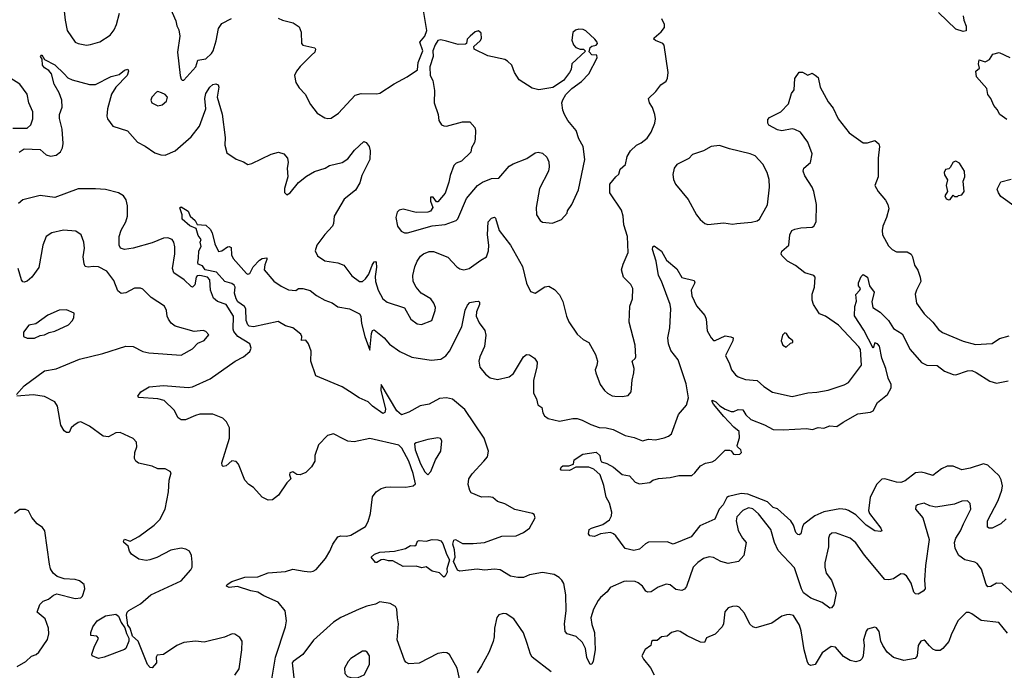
# Model space of a CAD drawing. Extents: x 2220520 to 2384350, y 721165 to 893491.
# Tile 228 of 256: x 2277203 to 2283988, y 853034 to 857519. Entities that reach past the tile are written whole.
import ezdxf

# ---------------------------------------------------------------- set-up
doc = ezdxf.new("R2010")
doc.units = 0

msp = doc.modelspace()

# ---------------------------------------------------------------- linework, layer by layer
at = {"layer": '0CON20XD'}
for points in [[(2277499.5, 857665), (2277515.6, 857515), (2277530, 857445), (2277585, 857363.8), (2277605, 857354), (2277664.2, 857344.2), (2277691.7, 857348.3), (2277754.3, 857365.7), (2277826.9, 857413.1), (2277855, 857450), (2277871.1, 857485), (2277890, 857565)], [(2278238, 857605), (2278278.8, 857511.2), (2278285, 857477.5), (2278299.7, 857449.7), (2278307.5, 857405), (2278291.2, 857295), (2278310, 857135), (2278315, 857110), (2278323, 857103), (2278335, 857102.5), (2278415.7, 857195), (2278430.9, 857239.1), (2278485, 857250), (2278525, 857285.7), (2278536.2, 857305), (2278555.8, 857374.2), (2278572.4, 857457.6), (2278595, 857492.2), (2278663.1, 857526.9)], [(2278985, 857530), (2279015, 857515.7), (2279087.7, 857497.7), (2279129.5, 857469.5), (2279143.6, 857433.6), (2279143.9, 857353.9), (2279155, 857343.8), (2279235.9, 857325.9), (2279242.5, 857315), (2279237.5, 857295), (2279215, 857273.3), (2279135, 857196.2), (2279111.2, 857165), (2279096.7, 857135), (2279106.7, 857086.7), (2279129.5, 857049.5), (2279171.2, 857005), (2279207.5, 856935), (2279254, 856875), (2279305, 856842.5), (2279327, 856837), (2279348.9, 856841.1), (2279400, 856875), (2279515, 856998.9), (2279555, 857010), (2279665, 857007.1), (2279685, 857013.1), (2279783.5, 857076.5), (2279874.2, 857125.8), (2279945, 857174.4), (2279950, 857225), (2279981, 857305), (2279960.4, 857365), (2279995.2, 857404.8), (2280008, 857445), (2279984.3, 857595)], [(2283704, 857545), (2283708.8, 857515), (2283726, 857475), (2283725, 857442.5), (2283705, 857436.7), (2283653.2, 857453.2), (2283535, 857568.6)], [(2279632.9, 855827.1), (2279645, 855848.8), (2279655, 855853.3), (2279659.2, 855845), (2279662.8, 855812.8), (2279652.2, 855747.8), (2279654.4, 855715), (2279673.8, 855653.8), (2279705.6, 855595), (2279735, 855571.9), (2279855, 855533.3), (2279897.5, 855455), (2279943.1, 855423.1), (2279971.7, 855418.3), (2280043.9, 855446.1), (2280067.1, 855515), (2280068.1, 855535), (2280056.9, 855565), (2280036, 855596), (2279970, 855635), (2279935, 855674.2), (2279914.7, 855714.7), (2279911.2, 855755), (2279925.4, 855815), (2279941.5, 855855), (2279965, 855889.4), (2279985, 855905.7), (2280025, 855922), (2280055, 855920.5), (2280152.4, 855882.4), (2280215, 855814.4), (2280235, 855801.8), (2280264.5, 855795.5), (2280299.2, 855805), (2280380.5, 855860.5), (2280420.8, 855885), (2280434.4, 855925.6), (2280436.5, 855965), (2280426.4, 856036.4), (2280431.9, 856125), (2280455, 856151.2), (2280475, 856156.7), (2280481.7, 856151.7), (2280508.1, 856065), (2280584.7, 855964.7), (2280668.1, 855818.1), (2280695, 855702.5), (2280722.5, 855645), (2280755, 855633.3), (2280822.3, 855677.7), (2280848.3, 855681.7), (2280889.1, 855659.1), (2280922.1, 855622.1), (2280945.5, 855575.5), (2280970.8, 855475), (2280987.3, 855437.3), (2281045, 855351.2), (2281085.7, 855315.7), (2281125, 855293.8), (2281171.7, 855211.7), (2281184, 855165), (2281181.2, 855135), (2281167.5, 855105), (2281173.9, 855083.9), (2281202.5, 855005), (2281232.6, 854962.6), (2281254.1, 854944.1), (2281285, 854926.5), (2281305, 854923.3), (2281355, 854921.2), (2281395, 854928.8), (2281416.2, 854955), (2281424, 855035), (2281436, 855085), (2281436.2, 855115), (2281423.3, 855165), (2281445, 855182.5), (2281448.8, 855195), (2281444, 855275), (2281403.1, 855435), (2281408, 855545), (2281425.8, 855595), (2281428.1, 855665), (2281413.7, 855693.7), (2281364.4, 855745), (2281350.5, 855795), (2281360.9, 855835), (2281396.4, 855913.6), (2281390.6, 856025), (2281365.8, 856105), (2281362, 856165), (2281350, 856205), (2281270, 856325), (2281270, 856385), (2281311.2, 856435), (2281332, 856455), (2281341.2, 856488.8), (2281378.3, 856521.7), (2281390, 856575), (2281412.5, 856615), (2281452.5, 856655), (2281485, 856670), (2281527, 856703), (2281555.6, 856744.4), (2281580, 856805), (2281584, 856835), (2281578.8, 856865), (2281563.6, 856913.6), (2281543.3, 856945), (2281536.7, 856975), (2281587.5, 857025), (2281620.3, 857069.7), (2281656.7, 857095), (2281666.2, 857115), (2281671.2, 857155), (2281643.9, 857343.9), (2281635.6, 857355.6), (2281584, 857375), (2281572, 857385), (2281574, 857395), (2281624.2, 857435), (2281646.2, 857465), (2281646.7, 857485), (2281627.5, 857525)], [(2279855, 856050), (2279875, 856050.8), (2280045, 856098.5), (2280135, 856106.9), (2280210, 856135), (2280222.7, 856147.3), (2280282.9, 856287.1), (2280358, 856375), (2280391.1, 856398.9), (2280455, 856424), (2280505, 856425.7), (2280575, 856509.2), (2280603.7, 856526.3), (2280696.8, 856563.2), (2280755, 856602), (2280775, 856606.2), (2280805, 856598.8), (2280835, 856571.2), (2280849.1, 856539.1), (2280852.5, 856505), (2280847.5, 856475), (2280784.3, 856355), (2280762.5, 856225), (2280764.2, 856174.2), (2280790, 856135), (2280805, 856123.3), (2280875, 856116), (2280937.7, 856142.3), (2280976.7, 856185), (2280978.3, 856201.7), (2281007.5, 856245), (2281054.4, 856345.6), (2281097.3, 856555), (2281085.6, 856645), (2281057, 856697), (2281038, 856755), (2280980, 856825), (2280957.5, 856865), (2280945.7, 856895), (2280939.2, 856945), (2280945, 856967.5), (2280966.1, 857003.9), (2281007.5, 857045), (2281075, 857093.8), (2281126, 857145), (2281183.3, 857255), (2281180, 857275), (2281145, 857277.5), (2281127, 857297), (2281133.4, 857326.6), (2281145, 857335.8), (2281175, 857344), (2281183.8, 857355), (2281183.3, 857365), (2281166.7, 857385), (2281105, 857443.3), (2281085, 857451.2), (2281057, 857453), (2281033, 857447), (2281015, 857430), (2281007, 857377), (2281018.8, 857345), (2281035, 857328), (2281065, 857315.8), (2281087.5, 857315), (2281101.7, 857301.7), (2281008.8, 857215), (2281002.5, 857175), (2280992.5, 857155), (2280950.5, 857099.5), (2280877.3, 857052.7), (2280780, 857035), (2280735, 857048), (2280644, 857105), (2280613.8, 857155), (2280593.3, 857205), (2280565, 857233.8), (2280545, 857244), (2280428.9, 857268.9), (2280333.8, 857315), (2280332.5, 857335), (2280377, 857373), (2280385, 857390), (2280383.3, 857425), (2280365, 857442.5), (2280342.5, 857435), (2280306.2, 857405), (2280286.7, 857385), (2280282.5, 857355), (2280275, 857351.2), (2280225, 857347.5), (2280145, 857371.9), (2280105, 857379.5), (2280085, 857374.5), (2280065.3, 857345), (2280050.7, 857305), (2280052.2, 857265), (2280030, 857195), (2280032.5, 857135), (2280050.9, 857100.9), (2280061.3, 857031.3), (2280058, 856945), (2280086.7, 856865), (2280091.2, 856825), (2280110, 856795), (2280125, 856786.7), (2280145, 856786.2), (2280255, 856814.2), (2280305, 856814), (2280338.6, 856775), (2280344.2, 856755), (2280342, 856695), (2280337.3, 856672.7), (2280316.2, 856635), (2280312.5, 856605), (2280246.8, 856543.2), (2280210.3, 856529.7), (2280195.8, 856514.2), (2280168.6, 856445), (2280161.2, 856398.8), (2280135, 856322.5), (2280085, 856262.5), (2280075, 856262.5), (2280053.3, 856295), (2280034.3, 856295), (2280035, 856267.5), (2280050, 856225), (2280035, 856200), (2280015, 856192), (2279935, 856190.8), (2279845.9, 856214.1), (2279817.5, 856205), (2279805, 856193.3), (2279794.4, 856155), (2279806.2, 856095), (2279831.7, 856061.7), (2279855, 856050)], [(2277199.6, 856605), (2277235, 856628.4), (2277344.4, 856624.4), (2277385, 856586.7), (2277415, 856578.5), (2277453.8, 856585), (2277485, 856607.5), (2277498.2, 856635), (2277502.7, 856665), (2277495.6, 856765), (2277477, 856837), (2277478.1, 856865), (2277495.6, 856915), (2277494.3, 856965), (2277474.3, 857015), (2277439.5, 857075), (2277421.9, 857145), (2277405, 857168.6), (2277375, 857187.5), (2277360.8, 857205), (2277357.5, 857247.5), (2277347.5, 857265), (2277355, 857276.2), (2277373.8, 857243.8), (2277445, 857206.9), (2277510, 857145), (2277535, 857117.3), (2277565, 857103.6), (2277685, 857073.1), (2277725, 857072.5), (2277833.6, 857126.4), (2277888.9, 857141.1), (2277925, 857170), (2277948.8, 857178.8), (2277953.8, 857163.8), (2277944.3, 857135), (2277866.7, 857055), (2277835, 857006.2), (2277808.1, 856905), (2277802.5, 856855), (2277809.2, 856835), (2277845.6, 856785.6), (2277945, 856752.2), (2278014.7, 856674.7), (2278067.9, 856647.9), (2278135, 856602.2), (2278175, 856586.9), (2278205, 856585.6), (2278274.6, 856615.4), (2278385, 856712.5), (2278442.5, 856785), (2278470.2, 856859.8), (2278486.8, 856905), (2278479.6, 856975), (2278485, 857010), (2278514.4, 857055), (2278535, 857073.1), (2278555, 857077.5), (2278569.8, 857069.8), (2278575.6, 857055), (2278563.1, 856985), (2278598.3, 856868.3), (2278617.9, 856707.9), (2278615.9, 856654.1), (2278630.6, 856600.6), (2278695, 856558), (2278745, 856540), (2278775, 856521.2), (2278801.7, 856528.3), (2278935, 856593.1), (2278985.8, 856605.8), (2279024.1, 856594.1), (2279048.8, 856565), (2279052, 856535), (2279046.2, 856495), (2279050, 856435), (2279027.5, 856355), (2279028.3, 856328.3), (2279045, 856312.5), (2279066.7, 856325), (2279124.1, 856395.9), (2279180.3, 856439.7), (2279235, 856472.9), (2279308.8, 856495), (2279337.5, 856515), (2279425.5, 856534.5), (2279465, 856559.2), (2279510.5, 856619.5), (2279575, 856680), (2279591.7, 856671.7), (2279611.2, 856645), (2279618.8, 856615), (2279616.7, 856555), (2279561.2, 856445), (2279546.1, 856393.9), (2279516.7, 856345), (2279438.3, 856281.7), (2279370, 856165), (2279365.9, 856114.1), (2279358.8, 856095), (2279305, 856038), (2279251.4, 855965), (2279239.2, 855925), (2279255, 855892), (2279305, 855856), (2279395, 855841.9), (2279437.3, 855827.3), (2279492.4, 855752.4), (2279545, 855714.5), (2279565, 855714.5), (2279585, 855733.5), (2279608.1, 855765), (2279632.9, 855827.1)], [(2284005, 856831.2), (2283956.7, 856865), (2283939.2, 856899.2), (2283915, 856927.5), (2283895.9, 856975.9), (2283874.1, 857004.1), (2283866.7, 857045), (2283796.7, 857125), (2283792.5, 857165), (2283817.5, 857185), (2283810, 857215), (2283815, 857242.5), (2283855, 857228.8), (2283865, 857232), (2283885.7, 857244.3), (2283908.3, 857281.7), (2283953.3, 857293.3), (2284025, 857258.8)], [(2277155, 856771.4), (2277255, 856772), (2277278.8, 856795), (2277292.9, 856835), (2277293.1, 856885), (2277266.8, 856946.8), (2277254.3, 857005), (2277205, 857075.6), (2277065, 857162.9)], [(2283025, 853827.5), (2282965, 853912.5), (2282925.4, 853945.4), (2282825, 853981.9), (2282800, 853980), (2282783.8, 853966.2), (2282775.6, 853945), (2282775.6, 853885), (2282750.9, 853775), (2282750.5, 853745), (2282760, 853705), (2282796.5, 853655), (2282829.5, 853565), (2282813.9, 853486.1), (2282796.1, 853463.9), (2282785, 853463.3), (2282731.9, 853501.9), (2282655, 853532.2), (2282605, 853567.3), (2282589.7, 853595), (2282541.7, 853741.7), (2282429.3, 853859.3), (2282404.3, 853915), (2282379.2, 854005), (2282294, 854114), (2282255, 854147.1), (2282225, 854153.5), (2282186, 854135), (2282145, 854093.3), (2282140, 854065), (2282155, 853997.5), (2282184, 853945), (2282208.8, 853915), (2282192, 853825), (2282155.4, 853784.6), (2282085, 853771.5), (2282035, 853783.3), (2281985, 853812.9), (2281955, 853815.8), (2281915, 853804), (2281875, 853776.7), (2281844.1, 853745.9), (2281797.2, 853612.8), (2281785, 853594), (2281765, 853584.2), (2281725, 853590.6), (2281685, 853624), (2281657.7, 853627.7), (2281602.9, 853607.1), (2281555, 853575.8), (2281532.3, 853572.3), (2281518.8, 853578.8), (2281495, 853613.8), (2281465, 853637.5), (2281444.2, 853645.8), (2281385, 853649.2), (2281365, 853645.8), (2281272, 853605), (2281250.8, 853575), (2281205, 853536.7), (2281190, 853515), (2281157.8, 853455), (2281139.5, 853395), (2281145, 853350), (2281164.4, 853295), (2281167.9, 853175), (2281155, 853097.5), (2281145, 853076.7), (2281135, 853073.8), (2281112, 853122), (2281103.1, 853185), (2281081.4, 853225), (2281037.3, 853267.3), (2280975, 853286.7), (2280962.7, 853302.7), (2280958.1, 853355), (2280969.1, 853445), (2280966.7, 853555), (2280952.1, 853632.1), (2280940, 853655), (2280920, 853675), (2280885, 853695.6), (2280805, 853708.9), (2280715, 853693.1), (2280675.5, 853674.5), (2280635, 853673.5), (2280585, 853683.3), (2280515, 853726.5), (2280475, 853731.5), (2280405, 853724.6), (2280355, 853730.9), (2280235, 853717.1), (2280220.9, 853725), (2280191.4, 853785), (2280203.8, 853815), (2280200, 853865), (2280187.5, 853905), (2280195, 853932.5), (2280205.9, 853935.9), (2280255, 853909.2), (2280328.3, 853908.3), (2280405.7, 853915.7), (2280525, 853959.6), (2280625, 853962), (2280674.2, 853985), (2280716.9, 854015), (2280756.2, 854085), (2280747.3, 854107.3), (2280737.5, 854115), (2280615, 854142.5), (2280545, 854182), (2280495, 854198), (2280463.3, 854225), (2280435, 854230.4), (2280385, 854228.5), (2280315, 854258), (2280303.8, 854273.8), (2280293.3, 854315), (2280298.6, 854355), (2280320.6, 854389.4), (2280401.4, 854475), (2280426.9, 854505), (2280433.5, 854545), (2280404.7, 854635), (2280271.5, 854831.5), (2280185, 854904.2), (2280145, 854912), (2280095, 854907.3), (2280025, 854870), (2279962.2, 854857.8), (2279885, 854814.7), (2279835, 854796.4), (2279802.4, 854822.4), (2279695, 855003.8), (2279691.1, 854965), (2279723.5, 854835), (2279718.1, 854811.9), (2279705, 854803.5), (2279635, 854854.3), (2279605.3, 854885.3), (2279541.5, 854911.5), (2279475, 854956.1), (2279425, 854988.4), (2279244.7, 855064.7), (2279208.9, 855165), (2279211.1, 855235), (2279193.6, 855285), (2279175, 855308.9), (2279145, 855308.8), (2279147.5, 855335), (2279140.9, 855350.9), (2279085.9, 855395.9), (2279035, 855408), (2278985, 855439.5), (2278815, 855401.1), (2278785, 855406.1), (2278775, 855415.6), (2278763, 855445), (2278762, 855525), (2278752, 855542), (2278705.9, 855575), (2278695, 855594.5), (2278684, 855635), (2278686.9, 855675), (2278679.9, 855689.9), (2278665, 855700.6), (2278617.5, 855715), (2278558.7, 855778.7), (2278481.1, 855795), (2278462.6, 855822.6), (2278433.7, 855835), (2278429.8, 855845), (2278436.1, 855876.1), (2278437.8, 855925), (2278453.3, 855955), (2278447.5, 855985), (2278452.5, 856005), (2278432.1, 856032.1), (2278419.3, 856079.3), (2278375, 856099.2), (2278322, 856145), (2278322, 856175), (2278307.5, 856222.5), (2278315, 856228), (2278365, 856200), (2278376.7, 856165), (2278411.2, 856135), (2278427, 856107), (2278485, 856103.3), (2278515, 856076.2), (2278529.1, 856049.1), (2278547.3, 855975), (2278572.2, 855922.2), (2278595, 855925.8), (2278635, 855954), (2278646.1, 855956.1), (2278659.5, 855949.5), (2278662.7, 855897.3), (2278673.6, 855873.6), (2278765, 855770), (2278775, 855764.3), (2278789.7, 855770.3), (2278812, 855815), (2278855, 855861.2), (2278875, 855874), (2278905, 855876.7), (2278906.7, 855865), (2278891.7, 855828.3), (2278888, 855795), (2278955, 855717.5), (2279005, 855682.5), (2279055, 855657.5), (2279105, 855652.5), (2279125, 855666.7), (2279155, 855666.7), (2279205, 855652), (2279247.7, 855617.7), (2279306, 855586), (2279356.8, 855566.8), (2279395, 855538.8), (2279475, 855525.8), (2279545, 855492), (2279553.1, 855475), (2279558.2, 855425), (2279580.5, 855335), (2279615, 855240), (2279628.1, 855355), (2279635, 855376.7), (2279645, 855381.2), (2279714.2, 855325), (2279752.2, 855282.2), (2279822.1, 855232.1), (2279905, 855193.3), (2280038.3, 855171.7), (2280105, 855178), (2280138.7, 855201.3), (2280165, 855233.8), (2280249.2, 855400.8), (2280273.2, 855516.8), (2280288.8, 855551.2), (2280305, 855568.8), (2280342.7, 855577.3), (2280365, 855578.8), (2280372, 855572), (2280370.8, 855555), (2280350, 855505), (2280349.4, 855475), (2280369.8, 855429.8), (2280407.2, 855377.2), (2280415.5, 855345), (2280406.6, 855266.6), (2280374.6, 855195), (2280367.5, 855165), (2280373.3, 855125), (2280412.7, 855075), (2280445, 855051.1), (2280495, 855040), (2280575, 855057.1), (2280605, 855081.2), (2280675, 855196), (2280695, 855211.2), (2280715, 855208.8), (2280751.2, 855185), (2280767.9, 855157.9), (2280767.1, 855125), (2280743.1, 855035), (2280744.3, 854945), (2280764, 854905), (2280774, 854865), (2280802, 854845), (2280808.8, 854808.8), (2280819.4, 854789.4), (2280845, 854770.9), (2280921.7, 854751.7), (2281015, 854769.4), (2281045, 854769.4), (2281079.4, 854759.4), (2281139.8, 854729.8), (2281195, 854708.1), (2281245, 854705.5), (2281293.1, 854693.1), (2281375, 854652.2), (2281438.3, 854638.3), (2281495, 854616), (2281535, 854627.5), (2281585, 854624), (2281644.3, 854635.7), (2281675, 854648), (2281694, 854665), (2281741.7, 854798.3), (2281798.8, 854861.2), (2281812.4, 854912.4), (2281795, 855008.8), (2281739.6, 855175), (2281689, 855239), (2281673.2, 855285), (2281670, 855325), (2281683.8, 855395), (2281689.7, 855525), (2281684.6, 855555), (2281625, 855716), (2281605.6, 855755), (2281589.5, 855855), (2281564.6, 855935), (2281565.7, 855954.3), (2281575, 855960.8), (2281625, 855924.4), (2281660.9, 855860.9), (2281732.3, 855802.3), (2281765, 855742.5), (2281851.4, 855721.4), (2281855.7, 855705), (2281831.1, 855655), (2281835.6, 855615), (2281867.6, 855547.6), (2281925, 855480), (2281934.4, 855454.4), (2281940, 855375), (2281968, 855325), (2281985, 855308.8), (2281995, 855307.5), (2282065, 855340), (2282104.1, 855334.1), (2282120, 855325), (2282118, 855305), (2282066, 855205), (2282095, 855146.7), (2282108.1, 855105), (2282135, 855071.4), (2282155, 855056.9), (2282205, 855039.2), (2282285, 855032.9), (2282330.5, 854990.5), (2282390.5, 854950.5), (2282525, 854921.1), (2282635, 854946.9), (2282695, 854950.5), (2282775, 854966.5), (2282885, 855002.2), (2282915, 855017.5), (2283003.4, 855136.6), (2282996.5, 855245), (2282985.6, 855265), (2282845, 855412.5), (2282756.2, 855475), (2282715, 855491.1), (2282673.1, 855555), (2282664.6, 855585), (2282663.7, 855626.3), (2282680, 855675), (2282684, 855745), (2282675, 855755.6), (2282613.4, 855773.4), (2282548, 855825), (2282493.8, 855855), (2282455, 855892.5), (2282450, 855905), (2282455, 855922.5), (2282502.5, 855965), (2282510, 856035), (2282523.8, 856065), (2282545, 856076), (2282585, 856084), (2282665, 856089.2), (2282676, 856095), (2282691.9, 856125), (2282694.5, 856245), (2282674.5, 856334.5), (2282662.9, 856365), (2282612.6, 856442.6), (2282602, 856475), (2282606.2, 856495), (2282651.4, 856535), (2282664.4, 856595), (2282633.8, 856673.8), (2282583, 856743), (2282545, 856762.5), (2282525.6, 856765.6), (2282455, 856754), (2282425, 856759.2), (2282365, 856792), (2282358.6, 856805), (2282359.2, 856830.8), (2282370, 856845), (2282447.5, 856885), (2282500.7, 856939.3), (2282520.5, 857009.5), (2282538.8, 857035), (2282545, 857112.5), (2282575, 857157.5), (2282596.4, 857156.4), (2282635, 857137.5), (2282665, 857150), (2282685, 857137.5), (2282705, 857120), (2282718.8, 857055), (2282775, 856952.5), (2282808.3, 856908.3), (2282842.5, 856835), (2282919.1, 856739.1), (2283015, 856670), (2283045, 856669.2), (2283095, 856686.7), (2283123.6, 856663.6), (2283128.8, 856645), (2283119.2, 856565), (2283118, 856435), (2283096, 856375), (2283119.2, 856335), (2283168.9, 856275), (2283185.5, 856245), (2283191.5, 856215), (2283177.1, 856155), (2283150.6, 856095), (2283145.6, 856065), (2283149.4, 856035), (2283189.1, 855959.1), (2283215, 855934), (2283245, 855920), (2283317.9, 855917.9), (2283345, 855903.3), (2283355.8, 855885), (2283368, 855828), (2283391.7, 855791.7), (2283408.9, 855745), (2283411.9, 855715), (2283404.5, 855695.5), (2283382.2, 855655), (2283373.9, 855626.1), (2283383.3, 855565), (2283435, 855492), (2283495, 855433.8), (2283535, 855384), (2283562.6, 855362.6), (2283705, 855303.3), (2283790.2, 855280.2), (2283905, 855287.8), (2283955, 855321.5), (2284021.1, 855338.9)], [(2278155, 856926.2), (2278185, 856931.2), (2278215, 856957.5), (2278222.5, 856985), (2278205, 857002.5), (2278180, 857015), (2278155, 857023.3), (2278145, 857020), (2278113.8, 856985), (2278107.5, 856965), (2278113.3, 856945), (2278155, 856926.2)], [(2281945, 856106.2), (2282055, 856118), (2282115, 856110), (2282145, 856113.8), (2282245, 856122.9), (2282285, 856132.9), (2282300.8, 856145), (2282355, 856242.5), (2282370.4, 856365), (2282366.6, 856416.6), (2282354.5, 856465), (2282325, 856524), (2282270.9, 856580.9), (2282237.5, 856595), (2282095, 856628.9), (2282025, 856651.9), (2281967.5, 856645), (2281915, 856616), (2281839.3, 856590.7), (2281815, 856563.3), (2281730.3, 856519.7), (2281712, 856495), (2281702.9, 856452.9), (2281707.7, 856417.7), (2281721.2, 856385), (2281809.7, 856279.7), (2281866.2, 856175), (2281892.3, 856142.3), (2281925, 856113.3), (2281945, 856106.2)], [(2283605, 856277.5), (2283615, 856280), (2283635, 856310), (2283645, 856300), (2283665, 856300), (2283672.5, 856307.5), (2283695, 856312.5), (2283711.2, 856335), (2283704, 856405), (2283716, 856435), (2283712.5, 856475), (2283679.3, 856529.3), (2283655, 856543.3), (2283635, 856537.5), (2283615, 856500), (2283605, 856490), (2283583.6, 856486.4), (2283573.3, 856465), (2283575, 856450), (2283596.7, 856415), (2283586.7, 856375), (2283597.5, 856335), (2283578.8, 856305), (2283587.5, 856285), (2283605, 856277.5)], [(2284068.6, 856225), (2283965, 856299.2), (2283947.1, 856325), (2283938.3, 856351.7), (2283965, 856401.2), (2284035, 856420)], [(2278932.9, 852932.9), (2278965.3, 853124.7), (2279034.4, 853335), (2279040.6, 853375), (2279032.9, 853445), (2278985, 853504), (2278885, 853546.9), (2278845, 853571.9), (2278795, 853582.1), (2278705, 853612.7), (2278646.1, 853606.1), (2278627.5, 853615), (2278633.3, 853625), (2278664.6, 853645.4), (2278753.7, 853676.3), (2278845, 853679.4), (2278914.5, 853705.5), (2279033.6, 853716.4), (2279085, 853732.5), (2279163, 853717), (2279205, 853713.3), (2279225, 853716.7), (2279245, 853730), (2279310.8, 853805), (2279340, 853855), (2279360, 853905), (2279395, 853953.8), (2279415, 853962), (2279455, 853959.2), (2279485, 853965.8), (2279586.2, 854025), (2279605, 854060), (2279620.9, 854115), (2279635, 854230), (2279660, 854265), (2279695, 854287.1), (2279725.9, 854295.9), (2279755, 854300), (2279865, 854296), (2279915, 854306), (2279929.5, 854320.5), (2279915, 854390), (2279885.3, 854475.3), (2279836.3, 854566.3), (2279815, 854586.4), (2279615, 854631.4), (2279508.1, 854608.1), (2279465, 854614.2), (2279437.1, 854627.1), (2279365, 854663.3), (2279325, 854652.5), (2279261.9, 854588.1), (2279235.7, 854515), (2279236, 854475), (2279212.9, 854437.1), (2279175, 854397.5), (2279135, 854382.5), (2279113, 854383), (2279085, 854403.3), (2279065, 854396.7), (2279062.3, 854382.3), (2279072.5, 854355), (2279045, 854327.5), (2278987.3, 854242.7), (2278945, 854210), (2278916.4, 854206.4), (2278875, 854227.5), (2278815, 854293.8), (2278782, 854315), (2278755, 854344), (2278710, 854455), (2278695, 854473.3), (2278665, 854477.5), (2278625, 854444.3), (2278605, 854439.2), (2278598, 854445), (2278596.9, 854465), (2278648.6, 854635), (2278649.2, 854705), (2278627.3, 854747.3), (2278602.1, 854772.1), (2278535, 854800.6), (2278445, 854798.9), (2278415, 854791.8), (2278345, 854761.4), (2278315, 854760), (2278295.7, 854775.7), (2278266.7, 854826.7), (2278199.2, 854895), (2278155, 854906.4), (2278025, 854914), (2278016.7, 854925), (2278038.8, 854955), (2278095, 854988.1), (2278195, 854998.2), (2278365, 854984.5), (2278395, 854988.9), (2278515, 855043.1), (2278688.8, 855165), (2278744.3, 855195.7), (2278788.3, 855231.7), (2278797.5, 855255), (2278788, 855285), (2278706.5, 855335), (2278678.9, 855368.9), (2278674.1, 855385), (2278676.5, 855475), (2278626.8, 855556.8), (2278565, 855577.1), (2278539.1, 855599.1), (2278517.1, 855655), (2278512.3, 855725), (2278498.1, 855745), (2278445, 855756.3), (2278426.8, 855753.2), (2278418.1, 855745), (2278409.4, 855690.6), (2278395, 855675.8), (2278385, 855679.2), (2278336.9, 855726.9), (2278265, 855774.3), (2278255.5, 855805), (2278271.8, 855905), (2278272.4, 855952.4), (2278265.6, 855985), (2278253.3, 856005), (2278225, 856014.3), (2278195, 856012.9), (2278115, 855981.4), (2277985.5, 855944.5), (2277925, 855934.5), (2277897.5, 855945), (2277888.9, 855965), (2277889.2, 856025), (2277901.4, 856068.6), (2277935.4, 856124.6), (2277945.6, 856165), (2277946.4, 856235), (2277936.6, 856276.6), (2277918.1, 856305), (2277885, 856326.2), (2277795, 856347.9), (2277725, 856353.8), (2277607, 856353), (2277445, 856293.5), (2277343.4, 856306.6), (2277225, 856278), (2277195, 856252)], [(2277180, 854935), (2277234.6, 854995.4), (2277375, 855099.4), (2277455, 855112.2), (2277615, 855179.4), (2277775, 855219.2), (2277935, 855268), (2277985, 855266), (2278052.7, 855232.7), (2278093, 855223), (2278315, 855205.7), (2278395, 855250), (2278431.2, 855288.8), (2278475, 855307.5), (2278507.5, 855347.5), (2278485, 855370), (2278467, 855377), (2278405, 855370), (2278275, 855405.8), (2278246.8, 855426.8), (2278229.2, 855455), (2278220, 855475), (2278214.2, 855515), (2278200, 855545), (2278110, 855605), (2278050.5, 855660.5), (2278035, 855668.8), (2277995, 855669.2), (2277934.6, 855635.4), (2277901.2, 855631.2), (2277879.8, 855649.8), (2277851.1, 855721.1), (2277804.5, 855784.5), (2277745, 855815.8), (2277708.3, 855818.3), (2277675, 855812.9), (2277655, 855818.8), (2277646.7, 855836.7), (2277640.5, 855885), (2277648.6, 855945), (2277645.6, 855985.6), (2277626.2, 856035), (2277590.5, 856060.5), (2277505, 856068.6), (2277425, 856050.8), (2277385.7, 856024.3), (2277361.4, 855965), (2277335, 855811.2), (2277286.1, 855743.9), (2277255, 855715.8), (2277235, 855709.2), (2277225, 855712), (2277215, 855726.7), (2277193.1, 855805)], [(2284001.1, 854078.9), (2283965, 854044.2), (2283905, 854014.2), (2283884.4, 854014.4), (2283871.5, 854021.5), (2283871.9, 854065), (2283944.7, 854205.3), (2283971.2, 854275), (2283974.5, 854305), (2283966.9, 854346.9), (2283951.9, 854375), (2283875, 854449.4), (2283845, 854458.5), (2283752.7, 854427.3), (2283696.2, 854416.2), (2283635, 854440.4), (2283595, 854440.8), (2283555, 854423.6), (2283495, 854376.5), (2283445, 854393.6), (2283415, 854400.4), (2283375, 854394.7), (2283305, 854340.8), (2283275, 854329.7), (2283245, 854332), (2283165, 854353.6), (2283145, 854352.9), (2283107.3, 854315), (2283063.9, 854225), (2283052.7, 854135), (2283059.5, 854115), (2283138, 854015), (2283143.3, 853996.7), (2283135, 853992), (2283095, 853996), (2283035, 854035.4), (2282965.2, 854105.2), (2282915, 854134.8), (2282895, 854143.8), (2282855, 854147.4), (2282745, 854127.4), (2282681.6, 854098.4), (2282607.4, 854042.6), (2282596.7, 854025), (2282585, 853975.8), (2282575, 853968.6), (2282565, 853970.6), (2282552.1, 853985), (2282535.3, 854035.3), (2282517.1, 854065), (2282425, 854147.9), (2282395, 854157.4), (2282356.6, 854196.6), (2282219.5, 854249.5), (2282175, 854252.3), (2282087.3, 854232.7), (2282075, 854224.4), (2282051.6, 854175), (2282024, 854146), (2281994.3, 854075.7), (2281888.7, 854031.3), (2281830, 853955), (2281705, 853904.2), (2281665, 853920.5), (2281535, 853916.9), (2281515, 853906.5), (2281475, 853870), (2281435, 853860.5), (2281374.6, 853874.6), (2281310.2, 853960.2), (2281295, 853976), (2281275, 853984.2), (2281205, 853976.2), (2281165, 853955.8), (2281130.7, 853960.7), (2281122.5, 853975), (2281127.5, 854005), (2281142.5, 854015), (2281220.3, 854039.7), (2281268.2, 854071.8), (2281281.3, 854098.7), (2281284.4, 854125), (2281267.6, 854187.6), (2281245, 854228), (2281228.8, 854308.8), (2281202.4, 854382.4), (2281160, 854420), (2281124.5, 854434.5), (2281035, 854434.3), (2280992.3, 854412.3), (2280935, 854413.3), (2280930.7, 854420.7), (2280933.3, 854435), (2280945, 854443.8), (2280986.1, 854443.9), (2281020, 854455), (2281023.3, 854485), (2281083.3, 854525), (2281175, 854538.2), (2281200, 854515), (2281204.3, 854484.3), (2281211.9, 854471.9), (2281249.5, 854459.5), (2281295, 854434), (2281354.3, 854384.3), (2281405, 854374), (2281445, 854332), (2281475, 854320), (2281545, 854328.8), (2281565, 854346), (2281605, 854357.5), (2281685, 854364), (2281745, 854378.2), (2281835, 854376.7), (2281855, 854396.7), (2281895, 854444), (2281928.3, 854461.7), (2281975, 854471.4), (2281995, 854482), (2282065, 854552.5), (2282095, 854552.5), (2282106.7, 854546.7), (2282122.5, 854525), (2282135, 854521.2), (2282165, 854524), (2282176.7, 854535), (2282172.5, 854555), (2282150, 854575), (2282147.5, 854585), (2282163.6, 854636.4), (2282161.2, 854681.2), (2282125, 854710), (2282055, 854784.3), (2281985, 854870), (2281974.4, 854885), (2281975, 854896.2), (2282001.2, 854885), (2282028.1, 854858.1), (2282064.3, 854834.3), (2282105, 854819.2), (2282125, 854818.6), (2282155, 854833.1), (2282185, 854830), (2282206, 854795), (2282242.2, 854762.2), (2282335.6, 854725.6), (2282395, 854693.8), (2282465, 854691.4), (2282625, 854702), (2282665.8, 854694.2), (2282705, 854707.5), (2282745, 854703.3), (2282785, 854719.2), (2282835, 854714.2), (2282877.5, 854745), (2282978.3, 854801.7), (2283065.6, 854814.4), (2283085, 854823.3), (2283115, 854880), (2283182, 854935), (2283208.8, 854981.2), (2283209.4, 855005), (2283187.9, 855047.9), (2283172, 855115), (2283143.5, 855185), (2283127.6, 855267.6), (2283115, 855284.5), (2283095, 855290.6), (2283085, 855254), (2283018.8, 855378.8), (2282955, 855476.7), (2282956.9, 855543.1), (2282970.5, 855579.5), (2282965.8, 855625), (2282993.3, 855655), (2282996.7, 855665), (2282984.2, 855684.2), (2282984.1, 855704.1), (2283002, 855748), (2283015, 855762.5), (2283045, 855743.3), (2283059.2, 855685), (2283090.5, 855640.5), (2283075.7, 855575), (2283082, 855535), (2283131.9, 855501.9), (2283190.8, 855445), (2283225, 855390), (2283285, 855354), (2283338.6, 855245), (2283416.8, 855156.8), (2283455, 855138.6), (2283525, 855135.6), (2283575.4, 855095.4), (2283635, 855072.9), (2283655, 855071.9), (2283735, 855097.5), (2283765, 855100), (2283795, 855087.3), (2283887.8, 855027.8), (2283935, 855012.9), (2284015, 855030.8)], [(2277255, 855323.3), (2277305, 855323.8), (2277345, 855343.3), (2277375, 855347.5), (2277406.7, 855363.3), (2277445, 855372.5), (2277538.8, 855415), (2277565, 855443.3), (2277576.2, 855465), (2277577.5, 855495), (2277525, 855518), (2277474.3, 855515.7), (2277397.3, 855482.7), (2277315, 855422.5), (2277265, 855412.5), (2277230, 855365), (2277230, 855335), (2277255, 855323.3)], [(2282485, 855262.5), (2282515, 855290), (2282530, 855295), (2282530, 855305), (2282505.6, 855325.6), (2282487, 855357), (2282475, 855360), (2282460, 855345), (2282451.2, 855305), (2282461.2, 855275), (2282485, 855262.5)], [(2278685, 853000), (2278714.3, 853045), (2278734, 853175), (2278736, 853236), (2278720.7, 853260.7), (2278685, 853283.3), (2278666.1, 853286.1), (2278615, 853263.3), (2278475, 853229.2), (2278415, 853235.7), (2278335, 853225.5), (2278285, 853204.3), (2278195, 853144), (2278150.4, 853139.6), (2278143.6, 853125), (2278145.8, 853085), (2278115, 853051.2), (2278102.7, 853052.7), (2278084.3, 853074.3), (2278018.9, 853235), (2277980.2, 853270.2), (2277965.3, 853325), (2277948.1, 853345), (2277939.6, 853415), (2277944.4, 853435), (2277955, 853447.1), (2278035, 853492.9), (2278106.2, 853555), (2278315, 853650), (2278382.3, 853727.7), (2278391.2, 853745), (2278390.7, 853779.3), (2278386.7, 853825), (2278372.5, 853855), (2278348.8, 853868.8), (2278315, 853875.7), (2278245, 853862.5), (2278147.9, 853812.1), (2278100, 853795), (2278075, 853791.2), (2278025, 853801.2), (2277974.5, 853834.5), (2277960, 853855), (2277949.4, 853889.4), (2277921.2, 853915), (2277918.8, 853925), (2277925, 853937.5), (2277965, 853923.8), (2278025, 853957.5), (2278129.2, 854035), (2278169.4, 854075), (2278204.4, 854145), (2278228.9, 854265), (2278233.8, 854345), (2278246.7, 854395), (2278240, 854405), (2278205, 854422.5), (2278155, 854424.2), (2278115, 854441.2), (2278022.7, 854462.7), (2278003.3, 854475), (2277994.2, 854495), (2277997.5, 854535), (2278010, 854575), (2278007, 854607), (2277985, 854632), (2277895, 854673.8), (2277865, 854671.2), (2277813.9, 854643.9), (2277777.7, 854647.7), (2277685, 854716.2), (2277625, 854746.2), (2277605, 854743.3), (2277575, 854721.2), (2277558.8, 854705), (2277545, 854673.3), (2277525, 854673.8), (2277510, 854685), (2277487.5, 854725), (2277464.2, 854854.2), (2277444.1, 854884.1), (2277375, 854922.5), (2277295, 854932.2), (2277183.8, 854923.8)], [(2280015, 854381.2), (2280036.2, 854405), (2280068, 854485), (2280106.2, 854545), (2280112.5, 854615), (2280101.7, 854631.7), (2280085, 854636.2), (2280015, 854625.8), (2279935, 854602.9), (2279924.5, 854595), (2279927.7, 854555), (2279965, 854457.5), (2279995, 854403.5), (2280015, 854381.2)], [(2284050.6, 853560.6), (2283973, 853633), (2283935, 853635.5), (2283895, 853612.7), (2283875, 853610.6), (2283863.1, 853625), (2283831.2, 853731.2), (2283801.4, 853771.4), (2283785, 853780.5), (2283715, 853795.4), (2283674.6, 853825), (2283648.2, 853875), (2283644.6, 853915.4), (2283653.3, 853945), (2283685.5, 853995), (2283706.7, 854043.3), (2283757.1, 854145), (2283753.8, 854185), (2283735, 854202), (2283695, 854200.8), (2283645, 854179.4), (2283515, 854160), (2283475, 854167.1), (2283435, 854185.8), (2283390, 854175), (2283377.5, 854165), (2283376.7, 854145), (2283427.5, 854085), (2283469.5, 853935), (2283444, 853756), (2283438.8, 853655), (2283443.1, 853596.9), (2283429.3, 853580.7), (2283395, 853560), (2283375, 853562.5), (2283363.8, 853573.8), (2283345, 853636.2), (2283315, 853685.8), (2283295, 853697.1), (2283275, 853699.2), (2283225, 853664.4), (2283193, 853657), (2283165, 853661.4), (2283025, 853827.5)], [(2277185, 853060), (2277245.4, 853094.6), (2277285, 853132), (2277315.7, 853144.3), (2277335, 853160), (2277393.9, 853246.1), (2277403.3, 853285), (2277402.5, 853325), (2277378.3, 853388.3), (2277323.8, 853435), (2277341.7, 853488.3), (2277365, 853510), (2277402.5, 853525), (2277435, 853553.3), (2277459.3, 853560.7), (2277585, 853530), (2277625, 853533.3), (2277636.7, 853545), (2277652.5, 853595), (2277647.5, 853625), (2277615, 853650), (2277585, 853661.2), (2277510, 853665), (2277461.7, 853681.7), (2277433.3, 853705), (2277416.2, 853735), (2277409.2, 853765), (2277376.4, 853996.4), (2277359.3, 854019.3), (2277323.6, 854043.6), (2277286.7, 854086.7), (2277263, 854133), (2277243, 854143), (2277205, 854143.3), (2277166.7, 854115)], [(2280125, 853677.5), (2280095, 853706.7), (2280045, 853716.7), (2280005, 853746.7), (2279975, 853740.8), (2279935, 853752.5), (2279845, 853749.5), (2279775, 853789.4), (2279745, 853789.4), (2279711.7, 853798.3), (2279695, 853796.2), (2279665, 853776.7), (2279655, 853776.7), (2279624, 853815), (2279648, 853835), (2279685, 853848.2), (2279785.5, 853854.5), (2279862.5, 853875), (2279895, 853893.8), (2279925, 853892), (2279935, 853900), (2279943.8, 853925), (2279955, 853930), (2280004.5, 853925.5), (2280045, 853935.6), (2280085, 853934.4), (2280105, 853927.5), (2280119.4, 853909.4), (2280144.6, 853835), (2280165.8, 853795), (2280146.2, 853735), (2280149.3, 853710.7), (2280135, 853682.5), (2280125, 853677.5)], [(2280235, 852967.5), (2280218.6, 853048.6), (2280165, 853143.3), (2280147.5, 853155), (2280125, 853157.5), (2280085, 853149.2), (2279955, 853084.4), (2279885, 853078.8), (2279865, 853090), (2279854, 853105), (2279803.5, 853243.5), (2279812.9, 853355), (2279807.2, 853397.2), (2279802.5, 853455), (2279793.2, 853473.2), (2279755, 853495.6), (2279685, 853505.8), (2279655, 853490.8), (2279595, 853477.1), (2279543.4, 853456.6), (2279415, 853398.1), (2279364.6, 853365.4), (2279227.3, 853242.7), (2279155, 853144), (2279086.7, 853095), (2279080.8, 853085), (2279092.8, 852982.8)], [(2284009.8, 853289.8), (2283950, 853365), (2283827.6, 853377.6), (2283765, 853423.8), (2283745, 853433.3), (2283725, 853432.5), (2283667.5, 853375), (2283620.6, 853279.4), (2283606.1, 853233.9), (2283565, 853183.8), (2283545, 853170.8), (2283515, 853170), (2283495, 853180), (2283472.6, 853202.6), (2283445, 853236.2), (2283435, 853241.2), (2283413.8, 853235), (2283393.8, 853206.2), (2283388.1, 853135), (2283374.2, 853115.8), (2283295, 853103.1), (2283225, 853122.5), (2283180.4, 853160.4), (2283150.6, 853205), (2283136.7, 853235), (2283125, 853302.5), (2283107.7, 853327.7), (2283095, 853331.2), (2283045, 853317.5), (2283036.1, 853303.9), (2283017.5, 853245), (2283021.9, 853205), (2283015.5, 853134.5), (2283009.4, 853115), (2282995, 853101.9), (2282965, 853092.5), (2282925, 853101.4), (2282879.2, 853129.2), (2282825, 853192.9), (2282795, 853199.5), (2282732.7, 853155), (2282685.4, 853074.6), (2282655, 853067.5), (2282640, 853075), (2282631.4, 853091.4), (2282607.9, 853175), (2282587.6, 853307.6), (2282575.8, 853345), (2282535, 853412.5), (2282505, 853420), (2282487.5, 853417.5), (2282455, 853406.7), (2282385, 853358.8), (2282275, 853326.7), (2282255, 853333.3), (2282235, 853353.3), (2282197.3, 853427.3), (2282160, 853470), (2282145, 853476.2), (2282115, 853474), (2282084.3, 853465.7), (2282062.1, 853437.9), (2282052, 853355), (2282044, 853335), (2281995.8, 853284.2), (2281935, 853257.5), (2281923, 853227), (2281895, 853227.5), (2281801.6, 853271.6), (2281755, 853301.9), (2281735, 853305.7), (2281695.5, 853294.5), (2281665, 853268.6), (2281625, 853265.5), (2281595, 853240), (2281565, 853240), (2281557, 853233), (2281551.2, 853205), (2281513, 853177), (2281490, 853135), (2281500.9, 853110.9), (2281550.9, 853050.9), (2281575, 853003.3)], [(2277746.9, 853116.9), (2277703.3, 853135), (2277700, 853145), (2277716.7, 853195), (2277746.7, 853255), (2277735, 853268.8), (2277693.3, 853273.3), (2277692.5, 853295), (2277707.3, 853335), (2277736.5, 853375), (2277795, 853410.7), (2277865, 853421.9), (2277885, 853406.9), (2277903.3, 853363.3), (2277928.2, 853328.2), (2277938.4, 853288.4), (2277955.8, 853255.8), (2277954.8, 853235), (2277935, 853185.6), (2277925, 853177.2), (2277785, 853124.7), (2277746.9, 853116.9)], [(2280865.6, 853025), (2280734, 853125), (2280722, 853145), (2280699.2, 853219.2), (2280675, 853293.3), (2280608.7, 853388.7), (2280555, 853424), (2280535, 853426.2), (2280505, 853416.2), (2280491.2, 853398.8), (2280474.4, 853325), (2280472.9, 853265), (2280465, 853232.5), (2280435, 853157.5), (2280386.2, 853065), (2280355, 853017.5)], [(2279495, 852982), (2279535, 852984), (2279577.7, 853002.3), (2279614, 853075), (2279614, 853135), (2279598.6, 853158.6), (2279585, 853166.2), (2279565, 853166), (2279483.8, 853115), (2279466, 853095), (2279441.7, 853048.3), (2279442.7, 853012.7), (2279461.2, 852991.2), (2279495, 852982)]]:
    msp.add_lwpolyline(points, dxfattribs=at)

doc.saveas('drawing.dxf')
